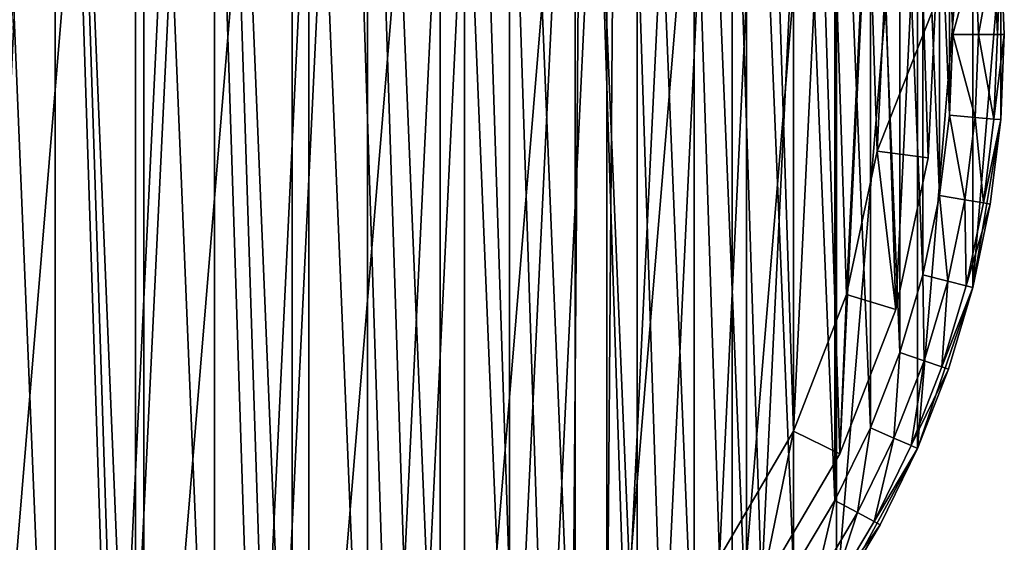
# Model space of a CAD drawing. Header units: millimetres. Extents: x 6 to 986, y -79 to 45.
# Tile 35 of 47: x 728 to 766, y -59 to -38. Entities that reach past the tile are written whole.
import ezdxf

# ---------------------------------------------------------------- set-up
doc = ezdxf.new("R2010")
doc.units = ezdxf.units.MM
doc.header["$LTSCALE"] = 25.4
doc.layers.get('0').update_dxf_attribs({"true_color": 0xff5454})

# ---------------------------------------------------------------- blocks, each defined once
blk = doc.blocks.new('PILLS-V-8262.STL')
at = {"color": 250, "true_color": 0x262626}
mesh = blk.add_polyface(dxfattribs=at)
corners = [(687.024, -29.131, 7.876), (685.937, -42.253, 7.876), (685.937, -35.647, 7.876), (687.024, -48.769, 7.876), (689.169, -22.882, 7.876), (689.169, -55.018, 7.876), (692.313, -17.072, 7.876), (692.313, -60.828, 7.876), (696.371, -11.859, 7.876), (696.371, -66.041, 7.876), (701.232, -7.384, 7.876), (701.232, -70.516, 7.876), (706.762, -3.771, 7.876), (706.762, -74.129, 7.876), (712.812, -1.117, 7.876), (712.812, -76.783, 7.876), (719.216, 0.504, 7.876), (719.216, -78.404, 7.876), (725.8, 1.05, 7.876), (725.8, -78.95, 7.876), (732.384, 0.504, 7.876), (732.384, -78.404, 7.876), (738.788, -1.117, 7.876), (738.788, -76.783, 7.876), (744.838, -3.771, 7.876), (744.838, -74.129, 7.876), (750.369, -7.384, 7.876), (750.369, -70.516, 7.876), (755.229, -11.859, 7.876), (755.229, -66.041, 7.876), (759.287, -17.072, 7.876), (759.287, -60.828, 7.876), (762.431, -22.882, 7.876), (762.431, -55.018, 7.876), (764.576, -29.131, 7.876), (764.576, -48.769, 7.876), (765.663, -35.647, 7.876), (765.663, -42.253, 7.876)]
mesh.append_faces([[corners[k] for k in face] for face in [(0, 1, 2), (35, 36, 37)]], dxfattribs={"vtx0": -1, "color": 250})
mesh.append_faces([[corners[k] for k in face] for face in [(1, 0, 3), (3, 4, 5), (5, 6, 7), (7, 8, 9), (9, 10, 11), (11, 12, 13), (13, 14, 15), (15, 16, 17), (17, 18, 19), (19, 20, 21), (21, 22, 23), (23, 24, 25), (25, 26, 27), (27, 28, 29), (29, 30, 31), (31, 32, 33), (33, 34, 35)]], dxfattribs={"vtx0": -1, "vtx1": -1, "color": 250})
mesh.append_faces([[corners[k] for k in face] for face in [(3, 0, 4), (5, 4, 6), (7, 6, 8), (9, 8, 10), (11, 10, 12), (13, 12, 14), (15, 14, 16), (17, 16, 18), (19, 18, 20), (21, 20, 22), (23, 22, 24), (25, 24, 26), (27, 26, 28), (29, 28, 30), (31, 30, 32), (33, 32, 34), (35, 34, 36)]], dxfattribs={"vtx0": -1, "vtx2": -1, "color": 250})
mesh = blk.add_polyface(dxfattribs=at)
corners = [(687.93, -42.088, 31.275), (687.93, -35.812, 31.275), (687.8, -38.95, 31.275), (688.318, -45.205, 31.275), (688.318, -32.695, 31.275), (688.963, -48.278, 31.275), (688.963, -29.622, 31.275), (689.859, -51.289, 31.275), (689.859, -26.611, 31.275), (691.001, -54.214, 31.275), (691.001, -23.686, 31.275), (692.38, -57.036, 31.275), (692.38, -20.864, 31.275), (693.988, -59.734, 31.275), (693.988, -18.166, 31.275), (695.813, -62.29, 31.275), (695.813, -15.61, 31.275), (697.842, -64.687, 31.275), (697.842, -13.213, 31.275), (700.063, -66.908, 31.275), (700.063, -10.992, 31.275), (702.46, -68.937, 31.275), (702.46, -8.963, 31.275), (705.016, -70.762, 31.275), (705.016, -7.138, 31.275), (707.714, -72.37, 31.275), (707.714, -5.53, 31.275), (710.536, -73.749, 31.275), (710.536, -4.151, 31.275), (713.461, -74.891, 31.275), (713.461, -3.009, 31.275), (716.472, -75.787, 31.275), (716.472, -2.113, 31.275), (719.545, -76.432, 31.275), (719.545, -1.468, 31.275), (722.662, -76.82, 31.275), (722.662, -1.08, 31.275), (725.8, -76.95, 31.275), (725.8, -0.95, 31.275), (728.938, -76.82, 31.275), (728.938, -1.08, 31.275), (732.055, -76.432, 31.275), (732.055, -1.468, 31.275), (735.128, -75.787, 31.275), (735.128, -2.113, 31.275), (738.139, -74.891, 31.275), (738.139, -3.009, 31.275), (741.064, -73.749, 31.275), (741.064, -4.151, 31.275), (743.886, -72.37, 31.275), (743.886, -5.53, 31.275), (746.584, -70.762, 31.275), (746.584, -7.138, 31.275), (749.14, -68.937, 31.275), (749.14, -8.963, 31.275), (751.537, -66.908, 31.275), (751.537, -10.992, 31.275), (753.758, -64.687, 31.275), (753.758, -13.213, 31.275), (755.787, -62.29, 31.275), (755.787, -15.61, 31.275), (757.612, -59.734, 31.275), (757.612, -18.166, 31.275), (759.22, -57.036, 31.275), (759.22, -20.864, 31.275), (760.599, -54.214, 31.275), (760.599, -23.686, 31.275), (761.741, -51.289, 31.275), (761.741, -26.611, 31.275), (762.637, -48.278, 31.275), (762.637, -29.622, 31.275), (763.282, -45.205, 31.275), (763.282, -32.695, 31.275), (763.67, -42.088, 31.275), (763.67, -35.812, 31.275), (763.8, -38.95, 31.275)]
mesh.append_faces([[corners[k] for k in face] for face in [(0, 1, 2), (74, 73, 75)]], dxfattribs={"vtx0": -1, "color": 250})
mesh.append_faces([[corners[k] for k in face] for face in [(1, 3, 4), (4, 5, 6), (6, 7, 8), (8, 9, 10), (10, 11, 12), (12, 13, 14), (14, 15, 16), (16, 17, 18), (18, 19, 20), (20, 21, 22), (22, 23, 24), (24, 25, 26), (26, 27, 28), (28, 29, 30), (30, 31, 32), (32, 33, 34), (34, 35, 36), (36, 37, 38), (38, 39, 40), (40, 41, 42), (42, 43, 44), (44, 45, 46), (46, 47, 48), (48, 49, 50), (50, 51, 52), (52, 53, 54), (54, 55, 56), (56, 57, 58), (58, 59, 60), (60, 61, 62), (62, 63, 64), (64, 65, 66), (66, 67, 68), (68, 69, 70), (70, 71, 72), (72, 73, 74)]], dxfattribs={"vtx0": -1, "vtx1": -1, "color": 250})
mesh.append_faces([[corners[k] for k in face] for face in [(1, 0, 3), (4, 3, 5), (6, 5, 7), (8, 7, 9), (10, 9, 11), (12, 11, 13), (14, 13, 15), (16, 15, 17), (18, 17, 19), (20, 19, 21), (22, 21, 23), (24, 23, 25), (26, 25, 27), (28, 27, 29), (30, 29, 31), (32, 31, 33), (34, 33, 35), (36, 35, 37), (38, 37, 39), (40, 39, 41), (42, 41, 43), (44, 43, 45), (46, 45, 47), (48, 47, 49), (50, 49, 51), (52, 51, 53), (54, 53, 55), (56, 55, 57), (58, 57, 59), (60, 59, 61), (62, 61, 63), (64, 63, 65), (66, 65, 67), (68, 67, 69), (70, 69, 71), (72, 71, 73)]], dxfattribs={"vtx0": -1, "vtx2": -1, "color": 250})
at = {"color": 7, "true_color": 0xffffff}
mesh = blk.add_polyface(dxfattribs=at)
corners = [(688.688, -43.163, 7.221), (689.264, -31.194, 7.221), (688.493, -37.155, 7.221), (689.845, -49.062, 7.221), (690.981, -25.434, 7.221), (691.932, -54.698, 7.221), (693.6, -20.024, 7.221), (694.897, -59.927, 7.221), (697.053, -15.104, 7.221), (698.662, -64.613, 7.221), (701.251, -10.801, 7.221), (703.13, -68.634, 7.221), (706.084, -7.228, 7.221), (708.186, -71.886, 7.221), (711.428, -4.476, 7.221), (713.697, -74.285, 7.221), (717.144, -2.617, 7.221), (719.522, -75.769, 7.221), (723.085, -1.699, 7.221), (725.509, -76.299, 7.221), (729.095, -1.746, 7.221), (731.504, -75.862, 7.221), (735.021, -2.756, 7.221), (737.351, -74.469, 7.221), (740.707, -4.704, 7.221), (742.899, -72.156, 7.221), (746.008, -7.539, 7.221), (748.005, -68.983, 7.221), (750.785, -11.187, 7.221), (750.349, -67.099, 7.221), (752.535, -65.032, 7.221), (754.915, -15.554, 7.221), (756.372, -60.406, 7.221), (758.29, -20.527, 7.221), (759.418, -55.224, 7.221), (760.825, -25.978, 7.221), (761.593, -49.62, 7.221), (762.452, -31.764, 7.221), (762.841, -43.741, 7.221), (763.13, -37.737, 7.221)]
mesh.append_faces([[corners[k] for k in face] for face in [(0, 1, 2), (37, 38, 39)]], dxfattribs={"vtx0": -1, "color": 7})
mesh.append_faces([[corners[k] for k in face] for face in [(1, 3, 4), (4, 5, 6), (6, 7, 8), (8, 9, 10), (10, 11, 12), (12, 13, 14), (14, 15, 16), (16, 17, 18), (18, 19, 20), (20, 21, 22), (22, 23, 24), (24, 25, 26), (26, 27, 28), (28, 30, 31), (31, 32, 33), (33, 34, 35), (35, 36, 37)]], dxfattribs={"vtx0": -1, "vtx1": -1, "color": 7})
mesh.append_faces([[corners[k] for k in face] for face in [(1, 0, 3), (4, 3, 5), (6, 5, 7), (8, 7, 9), (10, 9, 11), (12, 11, 13), (14, 13, 15), (16, 15, 17), (18, 17, 19), (20, 19, 21), (22, 21, 23), (24, 23, 25), (26, 25, 27), (28, 27, 29), (28, 29, 30), (31, 30, 32), (33, 32, 34), (35, 34, 36), (37, 36, 38)]], dxfattribs={"vtx0": -1, "vtx2": -1, "color": 7})
mesh = blk.add_polyface(dxfattribs=at)
corners = [(691.221, -31.61, 0.575), (690.676, -42.938, 0.575), (690.491, -37.252, 0.575), (691.77, -48.52, 0.575), (692.846, -26.158, 0.575), (693.746, -53.855, 0.575), (695.325, -21.037, 0.575), (696.552, -58.804, 0.575), (698.593, -16.38, 0.575), (700.116, -63.239, 0.575), (702.565, -12.308, 0.575), (704.344, -67.044, 0.575), (707.14, -8.926, 0.575), (709.129, -70.122, 0.575), (712.198, -6.322, 0.575), (714.345, -72.393, 0.575), (717.608, -4.562, 0.575), (719.858, -73.797, 0.575), (723.23, -3.694, 0.575), (725.525, -74.299, 0.575), (728.919, -3.738, 0.575), (731.199, -73.885, 0.575), (734.527, -4.694, 0.575), (736.733, -72.567, 0.575), (739.909, -6.538, 0.575), (741.984, -70.378, 0.575), (744.925, -9.221, 0.575), (746.815, -67.375, 0.575), (749.447, -12.673, 0.575), (749.035, -65.592, 0.575), (751.103, -63.636, 0.575), (753.356, -16.807, 0.575), (754.735, -59.257, 0.575), (756.551, -21.514, 0.575), (757.618, -54.353, 0.575), (758.949, -26.672, 0.575), (759.677, -49.049, 0.575), (760.49, -32.149, 0.575), (760.858, -43.484, 0.575), (761.131, -37.802, 0.575)]
mesh.append_faces([[corners[k] for k in face] for face in [(0, 1, 2), (38, 37, 39)]], dxfattribs={"vtx0": -1, "color": 7})
mesh.append_faces([[corners[k] for k in face] for face in [(1, 0, 3), (3, 4, 5), (5, 6, 7), (7, 8, 9), (9, 10, 11), (11, 12, 13), (13, 14, 15), (15, 16, 17), (17, 18, 19), (19, 20, 21), (21, 22, 23), (23, 24, 25), (25, 26, 27), (27, 28, 29), (29, 28, 30), (30, 31, 32), (32, 33, 34), (34, 35, 36), (36, 37, 38)]], dxfattribs={"vtx0": -1, "vtx1": -1, "color": 7})
mesh.append_faces([[corners[k] for k in face] for face in [(3, 0, 4), (5, 4, 6), (7, 6, 8), (9, 8, 10), (11, 10, 12), (13, 12, 14), (15, 14, 16), (17, 16, 18), (19, 18, 20), (21, 20, 22), (23, 22, 24), (25, 24, 26), (27, 26, 28), (30, 28, 31), (32, 31, 33), (34, 33, 35), (36, 35, 37)]], dxfattribs={"vtx0": -1, "vtx2": -1, "color": 7})
at = {"color": 250, "true_color": 0x262626}
mesh = blk.add_polyface(dxfattribs=at)
corners = [(763.8, -38.95, 31.275), (764.667, -35.729, 31.008), (763.67, -35.812, 31.275), (764.8, -38.95, 31.008)]
mesh.append_faces([[corners[k] for k in face] for face in [(0, 1, 2), (1, 0, 3)]], dxfattribs={"vtx0": -1, "color": 250})
mesh = blk.add_polyface(dxfattribs=at)
corners = [(764.8, -38.95, 31.008), (765.396, -35.669, 30.275), (764.667, -35.729, 31.008), (765.532, -38.95, 30.275)]
mesh.append_faces([[corners[k] for k in face] for face in [(0, 1, 2), (1, 0, 3)]], dxfattribs={"vtx0": -1, "color": 250})
mesh = blk.add_polyface(dxfattribs=at)
corners = [(765.663, -35.647, 29.275), (765.532, -38.95, 30.275), (765.8, -38.95, 29.275), (765.396, -35.669, 30.275)]
mesh.append_faces([[corners[k] for k in face] for face in [(0, 1, 2), (1, 0, 3)]], dxfattribs={"vtx0": -1, "color": 250})
mesh = blk.add_polyface(dxfattribs=at)
corners = [(765.663, -35.647, 29.275), (765.8, -38.95, 29.275), (765.663, -35.647, 7.876)]
mesh.append_faces([[corners[k] for k in face] for face in [(0, 1, 2)]], dxfattribs={"color": 250})
mesh = blk.add_polyface(dxfattribs=at)
corners = [(765.663, -35.647, 7.876), (765.8, -38.95, 29.275), (765.663, -42.253, 7.876)]
mesh.append_faces([[corners[k] for k in face] for face in [(0, 1, 2)]], dxfattribs={"color": 250})
at = {"color": 7, "true_color": 0xffffff}
mesh = blk.add_polyface(dxfattribs=at)
corners = [(760.858, -43.484, 0.575), (763.13, -37.737, 2.575), (762.841, -43.741, 2.575), (761.131, -37.802, 0.575)]
mesh.append_faces([[corners[k] for k in face] for face in [(0, 1, 2), (1, 0, 3)]], dxfattribs={"vtx0": -1, "color": 7})
mesh = blk.add_polyface(dxfattribs=at)
corners = [(763.13, -37.737, 2.575), (762.841, -43.741, 7.221), (762.841, -43.741, 2.575), (763.13, -37.737, 7.221)]
mesh.append_faces([[corners[k] for k in face] for face in [(0, 1, 2), (1, 0, 3)]], dxfattribs={"vtx0": -1, "color": 7})
at = {"color": 250, "true_color": 0x262626}
mesh = blk.add_polyface(dxfattribs=at)
corners = [(764.667, -42.171, 31.008), (763.8, -38.95, 31.275), (763.67, -42.088, 31.275), (764.8, -38.95, 31.008)]
mesh.append_faces([[corners[k] for k in face] for face in [(0, 1, 2), (1, 0, 3)]], dxfattribs={"vtx0": -1, "color": 250})
mesh = blk.add_polyface(dxfattribs=at)
corners = [(765.396, -42.231, 30.275), (764.8, -38.95, 31.008), (764.667, -42.171, 31.008), (765.532, -38.95, 30.275)]
mesh.append_faces([[corners[k] for k in face] for face in [(0, 1, 2), (1, 0, 3)]], dxfattribs={"vtx0": -1, "color": 250})
mesh = blk.add_polyface(dxfattribs=at)
corners = [(765.8, -38.95, 29.275), (765.396, -42.231, 30.275), (765.663, -42.253, 29.275), (765.532, -38.95, 30.275)]
mesh.append_faces([[corners[k] for k in face] for face in [(0, 1, 2), (1, 0, 3)]], dxfattribs={"vtx0": -1, "color": 250})
mesh = blk.add_polyface(dxfattribs=at)
corners = [(765.8, -38.95, 29.275), (765.663, -42.253, 29.275), (765.663, -42.253, 7.876)]
mesh.append_faces([[corners[k] for k in face] for face in [(0, 1, 2)]], dxfattribs={"color": 250})
mesh = blk.add_polyface(dxfattribs=at)
corners = [(764.268, -45.369, 31.008), (763.67, -42.088, 31.275), (763.282, -45.205, 31.275), (764.667, -42.171, 31.008)]
mesh.append_faces([[corners[k] for k in face] for face in [(0, 1, 2), (1, 0, 3)]], dxfattribs={"vtx0": -1, "color": 250})
mesh = blk.add_polyface(dxfattribs=at)
corners = [(764.99, -45.49, 30.275), (764.667, -42.171, 31.008), (764.268, -45.369, 31.008), (765.396, -42.231, 30.275)]
mesh.append_faces([[corners[k] for k in face] for face in [(0, 1, 2), (1, 0, 3)]], dxfattribs={"vtx0": -1, "color": 250})
mesh = blk.add_polyface(dxfattribs=at)
corners = [(765.663, -42.253, 7.876), (765.254, -45.534, 29.275), (764.576, -48.769, 7.876)]
mesh.append_faces([[corners[k] for k in face] for face in [(0, 1, 2)]], dxfattribs={"color": 250})
mesh = blk.add_polyface(dxfattribs=at)
corners = [(765.663, -42.253, 29.275), (764.99, -45.49, 30.275), (765.254, -45.534, 29.275), (765.396, -42.231, 30.275)]
mesh.append_faces([[corners[k] for k in face] for face in [(0, 1, 2), (1, 0, 3)]], dxfattribs={"vtx0": -1, "color": 250})
mesh = blk.add_polyface(dxfattribs=at)
corners = [(765.663, -42.253, 29.275), (765.254, -45.534, 29.275), (765.663, -42.253, 7.876)]
mesh.append_faces([[corners[k] for k in face] for face in [(0, 1, 2)]], dxfattribs={"color": 250})
at = {"color": 7, "true_color": 0xffffff}
mesh = blk.add_polyface(dxfattribs=at)
corners = [(760.858, -43.484, 0.575), (761.593, -49.62, 2.575), (759.677, -49.049, 0.575), (762.841, -43.741, 2.575)]
mesh.append_faces([[corners[k] for k in face] for face in [(0, 1, 2), (1, 0, 3)]], dxfattribs={"vtx0": -1, "color": 7})
mesh = blk.add_polyface(dxfattribs=at)
corners = [(762.841, -43.741, 2.575), (761.593, -49.62, 7.221), (761.593, -49.62, 2.575), (762.841, -43.741, 7.221)]
mesh.append_faces([[corners[k] for k in face] for face in [(0, 1, 2), (1, 0, 3)]], dxfattribs={"vtx0": -1, "color": 7})
at = {"color": 250, "true_color": 0x262626}
mesh = blk.add_polyface(dxfattribs=at)
corners = [(763.607, -48.524, 31.008), (763.282, -45.205, 31.275), (762.637, -48.278, 31.275), (764.268, -45.369, 31.008)]
mesh.append_faces([[corners[k] for k in face] for face in [(0, 1, 2), (1, 0, 3)]], dxfattribs={"vtx0": -1, "color": 250})
mesh = blk.add_polyface(dxfattribs=at)
corners = [(764.316, -48.704, 30.275), (764.268, -45.369, 31.008), (763.607, -48.524, 31.008), (764.99, -45.49, 30.275)]
mesh.append_faces([[corners[k] for k in face] for face in [(0, 1, 2), (1, 0, 3)]], dxfattribs={"vtx0": -1, "color": 250})
mesh = blk.add_polyface(dxfattribs=at)
corners = [(765.254, -45.534, 29.275), (764.316, -48.704, 30.275), (764.576, -48.769, 29.275), (764.99, -45.49, 30.275)]
mesh.append_faces([[corners[k] for k in face] for face in [(0, 1, 2), (1, 0, 3)]], dxfattribs={"vtx0": -1, "color": 250})
mesh = blk.add_polyface(dxfattribs=at)
corners = [(765.254, -45.534, 29.275), (764.576, -48.769, 29.275), (764.576, -48.769, 7.876)]
mesh.append_faces([[corners[k] for k in face] for face in [(0, 1, 2)]], dxfattribs={"color": 250})
mesh = blk.add_polyface(dxfattribs=at)
corners = [(762.687, -51.613, 31.008), (762.637, -48.278, 31.275), (761.741, -51.289, 31.275), (763.607, -48.524, 31.008)]
mesh.append_faces([[corners[k] for k in face] for face in [(0, 1, 2), (1, 0, 3)]], dxfattribs={"vtx0": -1, "color": 250})
mesh = blk.add_polyface(dxfattribs=at)
corners = [(763.379, -51.851, 30.275), (763.607, -48.524, 31.008), (762.687, -51.613, 31.008), (764.316, -48.704, 30.275)]
mesh.append_faces([[corners[k] for k in face] for face in [(0, 1, 2), (1, 0, 3)]], dxfattribs={"vtx0": -1, "color": 250})
mesh = blk.add_polyface(dxfattribs=at)
corners = [(764.576, -48.769, 7.876), (763.633, -51.938, 29.275), (762.431, -55.018, 7.876)]
mesh.append_faces([[corners[k] for k in face] for face in [(0, 1, 2)]], dxfattribs={"color": 250})
mesh = blk.add_polyface(dxfattribs=at)
corners = [(764.576, -48.769, 29.275), (763.379, -51.851, 30.275), (763.633, -51.938, 29.275), (764.316, -48.704, 30.275)]
mesh.append_faces([[corners[k] for k in face] for face in [(0, 1, 2), (1, 0, 3)]], dxfattribs={"vtx0": -1, "color": 250})
mesh = blk.add_polyface(dxfattribs=at)
corners = [(764.576, -48.769, 29.275), (763.633, -51.938, 29.275), (764.576, -48.769, 7.876)]
mesh.append_faces([[corners[k] for k in face] for face in [(0, 1, 2)]], dxfattribs={"color": 250})
at = {"color": 7, "true_color": 0xffffff}
mesh = blk.add_polyface(dxfattribs=at)
corners = [(759.677, -49.049, 0.575), (759.418, -55.224, 2.575), (757.618, -54.353, 0.575), (761.593, -49.62, 2.575)]
mesh.append_faces([[corners[k] for k in face] for face in [(0, 1, 2), (1, 0, 3)]], dxfattribs={"vtx0": -1, "color": 7})
mesh = blk.add_polyface(dxfattribs=at)
corners = [(761.593, -49.62, 2.575), (759.418, -55.224, 7.221), (759.418, -55.224, 2.575), (761.593, -49.62, 7.221)]
mesh.append_faces([[corners[k] for k in face] for face in [(0, 1, 2), (1, 0, 3)]], dxfattribs={"vtx0": -1, "color": 7})
at = {"color": 250, "true_color": 0x262626}
mesh = blk.add_polyface(dxfattribs=at)
corners = [(761.515, -54.616, 31.008), (761.741, -51.289, 31.275), (760.599, -54.214, 31.275), (762.687, -51.613, 31.008)]
mesh.append_faces([[corners[k] for k in face] for face in [(0, 1, 2), (1, 0, 3)]], dxfattribs={"vtx0": -1, "color": 250})
mesh = blk.add_polyface(dxfattribs=at)
corners = [(762.186, -54.91, 30.275), (762.687, -51.613, 31.008), (761.515, -54.616, 31.008), (763.379, -51.851, 30.275)]
mesh.append_faces([[corners[k] for k in face] for face in [(0, 1, 2), (1, 0, 3)]], dxfattribs={"vtx0": -1, "color": 250})
mesh = blk.add_polyface(dxfattribs=at)
corners = [(763.633, -51.938, 29.275), (762.186, -54.91, 30.275), (762.431, -55.018, 29.275), (763.379, -51.851, 30.275)]
mesh.append_faces([[corners[k] for k in face] for face in [(0, 1, 2), (1, 0, 3)]], dxfattribs={"vtx0": -1, "color": 250})
mesh = blk.add_polyface(dxfattribs=at)
corners = [(763.633, -51.938, 29.275), (762.431, -55.018, 29.275), (762.431, -55.018, 7.876)]
mesh.append_faces([[corners[k] for k in face] for face in [(0, 1, 2)]], dxfattribs={"color": 250})
mesh = blk.add_polyface(dxfattribs=at)
corners = [(760.099, -57.512, 31.008), (760.599, -54.214, 31.275), (759.22, -57.036, 31.275), (761.515, -54.616, 31.008)]
mesh.append_faces([[corners[k] for k in face] for face in [(0, 1, 2), (1, 0, 3)]], dxfattribs={"vtx0": -1, "color": 250})
at = {"color": 7, "true_color": 0xffffff}
mesh = blk.add_polyface(dxfattribs=at)
corners = [(757.618, -54.353, 0.575), (756.372, -60.406, 2.575), (754.735, -59.257, 0.575), (759.418, -55.224, 2.575)]
mesh.append_faces([[corners[k] for k in face] for face in [(0, 1, 2), (1, 0, 3)]], dxfattribs={"vtx0": -1, "color": 7})
at = {"color": 250, "true_color": 0x262626}
mesh = blk.add_polyface(dxfattribs=at)
corners = [(760.743, -57.86, 30.275), (761.515, -54.616, 31.008), (760.099, -57.512, 31.008), (762.186, -54.91, 30.275)]
mesh.append_faces([[corners[k] for k in face] for face in [(0, 1, 2), (1, 0, 3)]], dxfattribs={"vtx0": -1, "color": 250})
mesh = blk.add_polyface(dxfattribs=at)
corners = [(762.431, -55.018, 7.876), (760.979, -57.988, 29.275), (759.287, -60.828, 7.876)]
mesh.append_faces([[corners[k] for k in face] for face in [(0, 1, 2)]], dxfattribs={"color": 250})
mesh = blk.add_polyface(dxfattribs=at)
corners = [(762.431, -55.018, 29.275), (760.743, -57.86, 30.275), (760.979, -57.988, 29.275), (762.186, -54.91, 30.275)]
mesh.append_faces([[corners[k] for k in face] for face in [(0, 1, 2), (1, 0, 3)]], dxfattribs={"vtx0": -1, "color": 250})
mesh = blk.add_polyface(dxfattribs=at)
corners = [(762.431, -55.018, 29.275), (760.979, -57.988, 29.275), (762.431, -55.018, 7.876)]
mesh.append_faces([[corners[k] for k in face] for face in [(0, 1, 2)]], dxfattribs={"color": 250})
at = {"color": 7, "true_color": 0xffffff}
mesh = blk.add_polyface(dxfattribs=at)
corners = [(759.418, -55.224, 2.575), (756.372, -60.406, 7.221), (756.372, -60.406, 2.575), (759.418, -55.224, 7.221)]
mesh.append_faces([[corners[k] for k in face] for face in [(0, 1, 2), (1, 0, 3)]], dxfattribs={"vtx0": -1, "color": 7})
at = {"color": 250, "true_color": 0x262626}
mesh = blk.add_polyface(dxfattribs=at)
corners = [(758.449, -60.281, 31.008), (759.22, -57.036, 31.275), (757.612, -59.734, 31.275), (760.099, -57.512, 31.008)]
mesh.append_faces([[corners[k] for k in face] for face in [(0, 1, 2), (1, 0, 3)]], dxfattribs={"vtx0": -1, "color": 250})
mesh = blk.add_polyface(dxfattribs=at)
corners = [(759.062, -60.681, 30.275), (760.099, -57.512, 31.008), (758.449, -60.281, 31.008), (760.743, -57.86, 30.275)]
mesh.append_faces([[corners[k] for k in face] for face in [(0, 1, 2), (1, 0, 3)]], dxfattribs={"vtx0": -1, "color": 250})
mesh = blk.add_polyface(dxfattribs=at)
corners = [(760.979, -57.988, 29.275), (759.062, -60.681, 30.275), (759.287, -60.828, 29.275), (760.743, -57.86, 30.275)]
mesh.append_faces([[corners[k] for k in face] for face in [(0, 1, 2), (1, 0, 3)]], dxfattribs={"vtx0": -1, "color": 250})
mesh = blk.add_polyface(dxfattribs=at)
corners = [(760.979, -57.988, 29.275), (759.287, -60.828, 29.275), (759.287, -60.828, 7.876)]
mesh.append_faces([[corners[k] for k in face] for face in [(0, 1, 2)]], dxfattribs={"color": 250})

msp = doc.modelspace()

# ---------------------------------------------------------------- block references
at = {"color": 0}
msp.add_blockref('PILLS-V-8262.STL', (0, 0), dxfattribs=at)

doc.saveas('drawing.dxf')
